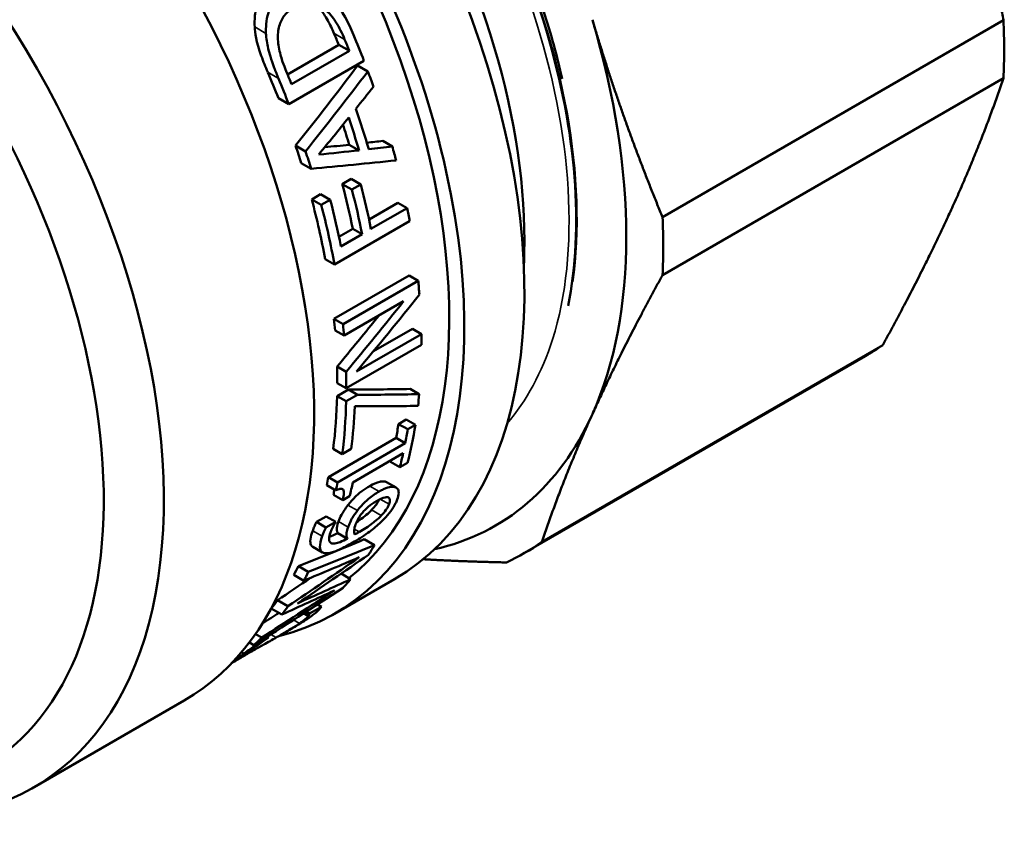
# Model space of a CAD drawing. Header units: millimetres. Extents: x 41 to 198, y 72 to 247.
# Tile 16 of 39: x 167 to 190, y 82 to 101. Entities that reach past the tile are written whole.
import ezdxf

# ---------------------------------------------------------------- set-up
doc = ezdxf.new("R2010")
doc.units = ezdxf.units.MM
doc.layers.add('Видимые тонкие (ГОСТ)', color=7, linetype='Continuous', lineweight=35)
doc.layers.add('Видимый контур (ГОСТ)', color=7, linetype='Continuous', lineweight=50)

msp = doc.modelspace()

# ---------------------------------------------------------------- linework, layer by layer
at = {"layer": 'Видимые тонкие (ГОСТ)'}
for p, q in [((172.402, 100.958), (172.136, 101.112)), ((174.253, 100.816), (174.001, 100.961)), ((172.696, 99.895), (172.444, 100.041)), ((175.458, 90.275), (175.235, 90.403)), ((175.064, 90.181), (174.843, 90.309)), ((175.298, 89.881), (175.091, 90)), ((174.554, 89.733), (174.331, 89.861)), ((175.115, 89.616), (174.888, 89.747)), ((174.334, 89.344), (174.109, 89.474)), ((173.725, 89.128), (173.501, 89.257)), ((174.599, 89.229), (174.48, 89.297)), ((173.191, 87.078), (173.047, 87.161)), ((172.643, 86.745), (172.514, 86.82)), ((171.939, 86.346), (171.916, 86.36))]:
    msp.add_line(p, q, dxfattribs=at)
msp.add_open_spline([(178.07, 91.776), (178.533, 92.312), (178.898, 92.979), (179.146, 93.76), (179.791, 95.796), (179.628, 98.589), (178.686, 101.454), (177.767, 104.246), (176.116, 107.083), (174.104, 109.302), (172.098, 111.515), (169.748, 113.095), (167.584, 113.672), (167.289, 113.751), (166.998, 113.811), (166.712, 113.852)], degree=3, knots=[30.823654, 30.823654, 30.823654, 30.823654, 31.101483, 31.101483, 31.101483, 31.825247, 31.825247, 31.825247, 32.530566, 32.530566, 32.530566, 33.234036, 33.234036, 33.234036, 33.329957, 33.329957, 33.329957, 33.329957], dxfattribs=at)
at = {"layer": 'Видимый контур (ГОСТ)'}
for p, q in [((189.756, 101.266), (181.734, 96.634)), ((172.908, 99.992), (174.116, 100.688)), ((174.365, 100.545), (174.116, 100.688)), ((174.365, 100.545), (173.004, 99.759)), ((172.939, 99.29), (174.706, 100.311)), ((174.8, 100.063), (174.557, 100.203)), ((189.756, 99.903), (181.734, 95.272)), ((172.939, 99.29), (172.693, 99.432)), ((173.333, 98.181), (173.099, 98.316)), ((174.591, 98.205), (174.361, 98.338)), ((175.376, 98.295), (175.148, 98.427)), ((173.462, 97.772), (173.231, 97.906)), ((174.198, 97.414), (174.407, 97.534)), ((174.423, 97.284), (174.198, 97.414)), ((174.632, 97.405), (174.407, 97.534)), ((174.632, 97.405), (174.423, 97.284)), ((173.478, 97.052), (173.687, 97.173)), ((173.912, 97.043), (173.687, 97.173)), ((173.703, 96.922), (173.478, 97.052)), ((173.912, 97.043), (173.703, 96.922)), ((174.826, 96.582), (175.504, 96.974)), ((175.724, 96.847), (175.504, 96.974)), ((175.724, 96.847), (174.873, 96.356)), ((174.014, 95.521), (175.782, 96.542)), ((174.118, 96.174), (174.444, 96.362)), ((174.663, 96.235), (174.165, 95.947)), ((174.663, 96.235), (174.444, 96.362)), ((174.014, 95.521), (173.796, 95.647)), ((174.001, 94.239), (175.769, 95.259)), ((175.983, 95.136), (175.769, 95.259)), ((175.983, 95.136), (174.215, 94.115)), ((174.24, 93.848), (175.639, 94.656)), ((174.215, 94.115), (174.001, 94.239)), ((174.24, 93.848), (174.027, 93.971)), ((176.058, 93.885), (174.534, 93.005)), ((174.929, 93.478), (175.846, 94.007)), ((176.058, 93.885), (175.846, 94.007)), ((174.292, 92.61), (176.06, 93.631)), ((186.916, 93.625), (178.894, 88.994)), ((186.51, 93.365), (178.488, 88.734)), ((174.287, 92.998), (174.075, 93.121)), ((174.292, 92.61), (174.08, 92.732)), ((174.077, 92.427), (174.342, 92.58)), ((174.554, 92.457), (174.289, 92.304)), ((174.554, 92.457), (174.342, 92.58)), ((176.008, 92.47), (175.794, 92.593)), ((174.289, 92.304), (174.077, 92.427)), ((175.522, 91.768), (175.702, 91.872)), ((175.737, 91.644), (175.522, 91.768)), ((175.917, 91.748), (175.702, 91.872)), ((175.917, 91.748), (175.737, 91.644)), ((173.869, 90.52), (175.462, 91.44)), ((175.679, 91.315), (174.086, 90.395)), ((175.679, 91.315), (175.462, 91.44)), ((174.197, 91.062), (173.983, 91.186)), ((174.197, 91.062), (174.405, 91.182)), ((174.446, 90.396), (175.63, 91.08)), ((175.553, 90.754), (175.334, 90.88)), ((175.553, 90.754), (175.734, 90.858)), ((174.086, 90.395), (173.869, 90.52)), ((175.463, 90.272), (175.24, 90.4)), ((174.047, 90.206), (173.83, 90.331)), ((174.207, 89.976), (173.987, 90.103)), ((174.207, 89.976), (174.368, 90.07)), ((173.592, 89.465), (173.819, 89.596)), ((173.814, 89.336), (173.592, 89.465)), ((174.042, 89.468), (173.814, 89.336)), ((174.042, 89.468), (173.819, 89.596)), ((174.318, 89.07), (174.089, 89.202)), ((174.954, 88.918), (174.715, 89.056)), ((173.733, 88.746), (173.504, 88.878)), ((173.397, 88.288), (173.164, 88.423)), ((173.291, 88.083), (173.055, 88.219)), ((174.014, 87.306), (175.429, 88.122)), ((174.393, 88.118), (174.169, 88.248)), ((172.918, 87.48), (172.672, 87.622)), ((172.776, 87.286), (172.526, 87.43)), ((173.709, 87.47), (173.428, 87.308)), ((173.709, 87.47), (173.613, 87.525)), ((173.403, 87.25), (173.288, 87.316)), ((173.414, 87.296), (173.332, 87.344)), ((173.428, 87.308), (173.348, 87.354)), ((173.016, 86.96), (172.755, 86.809)), ((172.301, 86.743), (172.154, 86.827)), ((172.462, 86.75), (172.179, 86.587)), ((172.462, 86.75), (172.432, 86.768)), ((172.118, 86.569), (172.011, 86.63)), ((172.179, 86.587), (172.161, 86.597)), ((171.883, 86.367), (171.826, 86.4)), ((170.479, 85.265), (166.943, 83.223))]:
    msp.add_line(p, q, dxfattribs=at)
for centre, major_axis, ratio, start_param, end_param in [((168.054, 100.896), (7.375, -12.774), 0.57735, 0, 2.476628), ((169.114, 101.509), (-6.625, 11.475), 0.57735, 3.871878, 5.5529), ((166.639, 100.08), (7.375, -12.774), 0.57735, 6.118282, 8.591232), ((166.639, 100.08), (7.125, -12.341), 0.57735, 0.086628, 2.306356), ((163.104, 98.039), (7.375, -12.774), 0.57735, 0, 1.970161), ((159.568, 95.997), (7.375, -12.774), 0.57735, 5.906259, 8.046934), ((158.861, 95.589), (6.875, -11.908), 0.57735, 0, 1.777979), ((170.381, 102.24), (-7.425, 12.86), 0.57735, 3.534292, 4.31969), ((178.635, 107.005), (-7.875, 13.64), 0.57735, 3.873984, 3.979997), ((165.568, 99.461), (-7.125, 12.341), 0.57735, 4.485111, 4.506202), ((165.568, 99.461), (7.275, -12.601), 0.57735, 1.330697, 1.351183), ((165.772, 99.579), (-7.275, 12.601), 0.57735, 4.44579, 4.491951), ((151.136, 91.129), (-30.621, -28.312), 0.267371, 2.098641, 2.165275), ((164.004, 98.558), (-7.125, 12.341), 0.57735, 4.457853, 4.504844), ((164.004, 98.558), (7.275, -12.601), 0.57735, 1.304198, 1.349864), ((164.207, 98.676), (-7.275, 12.601), 0.57735, 4.472289, 4.492775), ((151.136, 91.129), (-31.265, -28.908), 0.267371, 2.08883, 2.153733), ((165.772, 99.579), (-7.275, 12.601), 0.57735, 4.399878, 4.427129), ((151.337, 91.245), (-32.428, -29.589), 0.258794, 2.108258, 2.125698), ((165.278, 99.293), (-7.275, 12.601), 0.57735, 4.310613, 4.382438), ((151.507, 91.343), (-32.036, -29.359), 0.261629, 2.072254, 2.101565), ((165.077, 99.178), (7.275, -12.601), 0.57735, 1.175787, 1.23388), ((165.077, 99.178), (-7.125, 12.341), 0.57735, 4.326058, 4.362308), ((164.004, 98.558), (-7.125, 12.341), 0.57735, 4.340452, 4.372037), ((177.049, 106.09), (32.404, 4.26), 0.225871, 4.581766, 4.599693), ((177.139, 106.142), (32.618, 4.407), 0.225131, 4.60941, 4.620922), ((177.139, 106.142), (33.305, 4.5), 0.225131, 4.612264, 4.629025), ((165.772, 99.579), (-7.275, 12.601), 0.57735, 4.269205, 4.293852), ((164.004, 98.558), (7.275, -12.601), 0.57735, 1.189831, 1.220633), ((177.049, 106.09), (33.086, 4.35), 0.225871, 4.579589, 4.608372), ((176.013, 105.492), (32.195, 3.739), 0.228785, 4.606545, 4.668763), ((164.712, 98.967), (-7.125, 12.341), 0.57735, 4.189021, 4.27097), ((164.921, 99.087), (-7.275, 12.601), 0.57735, 4.183495, 4.263594), ((164.712, 98.967), (7.275, -12.601), 0.57735, 1.041902, 1.122001), ((164.004, 98.558), (-7.125, 12.341), 0.57735, 4.164956, 4.274597), ((164.004, 98.558), (7.275, -12.601), 0.57735, 1.018365, 1.125544), ((164.213, 98.679), (-7.275, 12.601), 0.57735, 4.183495, 4.267136), ((165.772, 99.579), (-7.275, 12.601), 0.57735, 4.159958, 4.183495), ((170.613, 102.374), (7.875, -13.64), 0.57735, 0.732392, 0.838405), ((165.772, 99.579), (-7.275, 12.601), 0.57735, 4.023781, 4.049556), ((163.834, 98.46), (-20.823, -22.892), 0.376363, 1.673225, 1.7494), ((163.362, 98.187), (-21, -22.991), 0.373872, 1.684637, 1.754006), ((163.362, 98.187), (-20.567, -22.517), 0.373872, 1.685306, 1.73671), ((164.004, 98.558), (-7.125, 12.341), 0.57735, 4.030255, 4.05215), ((164.004, 98.558), (7.275, -12.601), 0.57735, 0.886526, 0.907964), ((165.772, 99.579), (-7.275, 12.601), 0.57735, 3.926301, 3.947606), ((178.635, 107.005), (7.875, -13.64), 0.57735, 0, 0.053007), ((164.004, 98.558), (-7.125, 12.341), 0.57735, 3.926287, 3.959418), ((164.004, 98.558), (7.275, -12.601), 0.57735, 0.784709, 0.817157), ((163.732, 98.401), (-22.201, 2.976), 0.225349, 2.099013, 2.175112), ((163.732, 98.401), (22.668, -3.039), 0.225349, 5.240045, 5.314568), ((165.772, 99.579), (-7.275, 12.601), 0.57735, 3.801212, 3.825877), ((164.004, 98.558), (-7.125, 12.341), 0.57735, 3.788077, 3.89984), ((164.004, 98.558), (7.275, -12.601), 0.57735, 0.649367, 0.758807), ((164.212, 98.678), (-7.275, 12.601), 0.57735, 3.790959, 3.880057), ((163.28, 98.14), (-22.36, 3.26), 0.222832, 2.128077, 2.206922), ((170.381, 102.24), (7.425, -12.86), 0.57735, 6.104087, 6.675884), ((165.591, 99.475), (-7.125, 12.341), 0.57735, 3.72488, 3.756564), ((165.591, 99.475), (7.275, -12.601), 0.57735, 0.58751, 0.618519), ((165.772, 99.579), (-7.275, 12.601), 0.57735, 3.674385, 3.760112), ((165.591, 99.475), (7.275, -12.601), 0.57735, 0.532793, 0.564877), ((165.591, 99.475), (-7.125, 12.341), 0.57735, 3.668947, 3.672325), ((163.998, 98.555), (-7.125, 12.341), 0.57735, 3.706267, 3.72488), ((163.998, 98.555), (7.275, -12.601), 0.57735, 0.569298, 0.58751), ((164.407, 98.791), (-7.275, 12.601), 0.57735, 3.674385, 3.70647), ((164.223, 98.685), (-7.275, 12.601), 0.57735, 3.62268, 3.623701), ((147.296, 88.912), (41.31, 10.147), 0.19312, 5.34076, 5.38981), ((170.613, 102.374), (7.875, -13.64), 0.57735, 6.230179, 6.336192), ((147.296, 88.912), (42.18, 10.361), 0.19312, 5.331333, 5.379139), ((165.772, 99.579), (7.275, -12.601), 0.57735, 0.288446, 0.317369), ((185.443, 110.936), (-43.573, -36.139), 0.197313, 1.120967, 1.160385), ((185.783, 111.132), (-42.617, -35.577), 0.201451, 1.107401, 1.147608), ((145.45, 87.846), (44.269, 11.694), 0.185998, 5.342476, 5.380939), ((164.004, 98.558), (7.125, -12.341), 0.57735, 0.33042, 0.355748), ((164.004, 98.558), (7.275, -12.601), 0.57735, 0.340482, 0.365175), ((185.443, 110.936), (-42.675, -35.394), 0.197313, 1.108792, 1.127531), ((142.211, 85.976), (44.333, 11.735), 0.185784, 5.43433, 5.474361), ((165.772, 99.579), (7.275, -12.601), 0.57735, 0.177658, 0.208207), ((188.786, 112.866), (-40.963, -34.605), 0.209026, 0.983722, 1.038209), ((189.1, 113.048), (-43.08, -35.849), 0.199429, 1.011452, 1.053633), ((141.646, 85.65), (43.952, 11.493), 0.187057, 5.449352, 5.490045), ((164.004, 98.558), (7.125, -12.341), 0.57735, 0.222594, 0.250426), ((164.004, 98.558), (7.275, -12.601), 0.57735, 0.235549, 0.262601), ((189.1, 113.048), (-42.191, -35.11), 0.199429, 1.003075, 1.013007), ((165.371, 99.347), (7.275, -12.601), 0.57735, 0.112178, 0.114313), ((164.004, 98.558), (7.275, -12.601), 0.57735, 0.123172, 0.152676), ((164.405, 98.79), (7.275, -12.601), 0.57735, 0.112, 0.114313)]:
    msp.add_ellipse(centre, major_axis=major_axis, ratio=ratio, start_param=start_param, end_param=end_param, dxfattribs=at)
for points, knots in [([(166.651, 114.041), (167.398, 113.953), (168.181, 113.74), (169.983, 112.988), (171.028, 112.36), (173.029, 110.792), (174.009, 109.831), (175.779, 107.705), (176.592, 106.514), (177.955, 104.055), (178.522, 102.757), (179.106, 100.952), (179.254, 100.417), (179.374, 99.888)], [0.509705, 0.509705, 0.509705, 0.509705, 0.835834, 0.835834, 1.25828, 1.25828, 1.681843, 1.681843, 2.104607, 2.104607, 2.526856, 2.526856, 2.704475, 2.704475, 2.704475, 2.704475]), ([(179.614, 95.112), (179.781, 96.306), (179.74, 97.661), (179.48, 99.093), (178.969, 101.903), (177.615, 104.985), (175.738, 107.576), (173.924, 110.081), (171.638, 112.107), (169.395, 113.179), (168.46, 113.625), (167.536, 113.905), (166.659, 114.015)], [24.965781, 24.965781, 24.965781, 24.965781, 25.336907, 25.336907, 25.336907, 26.065294, 26.065294, 26.065294, 26.769482, 26.769482, 26.769482, 27.063002, 27.063002, 27.063002, 27.063002]), ([(166.661, 114.01), (167.141, 113.95), (167.634, 113.838), (168.137, 113.674), (170.329, 112.958), (172.668, 111.256), (174.632, 108.96), (176.595, 106.666), (178.167, 103.797), (179.002, 101.015), (179.709, 98.656), (179.881, 96.374), (179.511, 94.548)], [-33.344533, -33.344533, -33.344533, -33.344533, -33.184052, -33.184052, -33.184052, -32.48392, -32.48392, -32.48392, -31.783947, -31.783947, -31.783947, -31.190219, -31.190219, -31.190219, -31.190219]), ([(172.136, 101.112), (172.13, 101.232), (172.135, 101.35), (172.173, 101.573), (172.21, 101.704), (172.324, 101.891), (172.371, 101.948), (172.475, 102.046), (172.532, 102.087), (172.593, 102.122)], [0, 0, 0, 0, 0.0366463, 0.0366463, 0.0719206, 0.0719206, 0.0905764, 0.0905764, 0.1088944, 0.1088944, 0.1088944, 0.1088944]), ([(172.868, 101.963), (172.792, 101.919), (172.721, 101.865), (172.601, 101.737), (172.552, 101.667), (172.473, 101.501), (172.423, 101.367), (172.4, 101.103), (172.399, 101.031), (172.402, 100.958)], [-0.201068, -0.201068, -0.201068, -0.201068, -0.1395737, -0.1395737, -0.082412, -0.082412, -0.0221537, -0.0221537, 0, 0, 0, 0]), ([(174.461, 100.922), (174.267, 101.387), (174.12, 101.577), (173.969, 101.738), (173.93, 101.775), (173.89, 101.811)], [-0.07008612, -0.07008612, -0.07008612, -0.07008612, -0.01739488, -0.01739488, 0, 0, 0, 0]), ([(172.684, 100.812), (172.678, 100.922), (172.686, 101.03), (172.74, 101.225), (172.781, 101.307), (172.867, 101.416), (172.9, 101.45), (172.955, 101.497), (172.974, 101.512), (173.015, 101.54), (173.037, 101.554), (173.059, 101.567)], [-0.1000394, -0.1000394, -0.1000394, -0.1000394, -0.066582, -0.066582, -0.0351245, -0.0351245, -0.0182459, -0.0182459, -0.0092905, -0.0092905, 0, 0, 0, 0]), ([(174.001, 100.961), (173.958, 101.063), (173.91, 101.164), (173.791, 101.376), (173.743, 101.442), (173.665, 101.541), (173.611, 101.597), (173.553, 101.646)], [0, 0, 0, 0, 0.0335012, 0.0335012, 0.0746921, 0.0746921, 0.1438484, 0.1438484, 0.1438484, 0.1438484]), ([(173.806, 101.502), (173.934, 101.397), (174.013, 101.278), (174.127, 101.097), (174.195, 100.955), (174.253, 100.816)], [-0.06652654, -0.06652654, -0.06652654, -0.06652654, -0.04593507, -0.04593507, 0, 0, 0, 0]), ([(172.444, 100.041), (172.391, 100.166), (172.337, 100.298), (172.166, 100.771), (172.144, 100.969), (172.136, 101.112)], [0, 0, 0, 0, 0.0413467, 0.0413467, 0.1523159, 0.1523159, 0.1523159, 0.1523159]), ([(172.402, 100.958), (172.407, 100.84), (172.427, 100.719), (172.478, 100.49), (172.517, 100.354), (172.628, 100.062), (172.662, 99.977), (172.696, 99.895)], [-0.1649597, -0.1649597, -0.1649597, -0.1649597, -0.0947821, -0.0947821, -0.0271581, -0.0271581, 0, 0, 0, 0]), ([(172.893, 100.03), (172.804, 100.242), (172.764, 100.374), (172.712, 100.571), (172.692, 100.691), (172.684, 100.812)], [-0.06092972, -0.06092972, -0.06092972, -0.06092972, -0.03681822, -0.03681822, 0, 0, 0, 0]), ([(174.843, 90.309), (174.929, 90.359), (175.009, 90.394), (175.103, 90.415), (175.137, 90.421), (175.195, 90.418), (175.217, 90.413), (175.235, 90.403)], [0, 0, 0, 0, 0.03658647, 0.03658647, 0.04868693, 0.04868693, 0.05786104, 0.05786104, 0.05786104, 0.05786104]), ([(174.047, 90.206), (174.08, 90.222), (174.114, 90.236), (174.163, 90.246), (174.181, 90.246), (174.211, 90.234), (174.22, 90.222), (174.235, 90.179), (174.235, 90.141), (174.227, 90.064), (174.218, 90.02), (174.207, 89.976)], [-0.07034725, -0.07034725, -0.07034725, -0.07034725, -0.05667967, -0.05667967, -0.04695071, -0.04695071, -0.03657647, -0.03657647, -0.01887525, -0.01887525, 0, 0, 0, 0]), ([(174.331, 89.861), (174.381, 89.926), (174.436, 89.989), (174.529, 90.08), (174.584, 90.13), (174.72, 90.234), (174.783, 90.274), (174.843, 90.309)], [0, 0, 0, 0, 0.02544338, 0.02544338, 0.0394266, 0.0394266, 0.05118468, 0.05118468, 0.05118468, 0.05118468]), ([(175.064, 90.181), (174.983, 90.134), (174.897, 90.076), (174.761, 89.962), (174.702, 89.907), (174.61, 89.803), (174.581, 89.768), (174.554, 89.733)], [-0.08790198, -0.08790198, -0.08790198, -0.08790198, -0.04175753, -0.04175753, -0.01380255, -0.01380255, 0, 0, 0, 0]), ([(175.458, 90.275), (175.428, 90.291), (175.388, 90.295), (175.302, 90.284), (175.247, 90.271), (175.134, 90.219), (175.099, 90.201), (175.064, 90.181)], [-0.09382464, -0.09382464, -0.09382464, -0.09382464, -0.05062498, -0.05062498, -0.01496488, -0.01496488, 0, 0, 0, 0]), ([(175.491, 89.991), (175.512, 90.048), (175.525, 90.1), (175.526, 90.187), (175.516, 90.22), (175.485, 90.257), (175.472, 90.267), (175.458, 90.275)], [-0.0653557, -0.0653557, -0.0653557, -0.0653557, -0.03833534, -0.03833534, -0.01284132, -0.01284132, 0, 0, 0, 0]), ([(174.652, 89.658), (174.676, 89.687), (174.701, 89.716), (174.759, 89.776), (174.787, 89.801), (174.869, 89.87), (174.935, 89.914), (175, 89.952)], [-0.04504815, -0.04504815, -0.04504815, -0.04504815, -0.03702858, -0.03702858, -0.02754729, -0.02754729, 0, 0, 0, 0]), ([(174.888, 89.747), (174.929, 89.79), (174.968, 89.835), (175.013, 89.898), (175.028, 89.922), (175.049, 89.96), (175.055, 89.973), (175.061, 89.986)], [0, 0, 0, 0, 0.01792895, 0.01792895, 0.02625922, 0.02625922, 0.03084387, 0.03084387, 0.03084387, 0.03084387]), ([(175, 89.952), (175.072, 89.993), (175.146, 90.029), (175.245, 90.052), (175.269, 90.047), (175.304, 90.029), (175.315, 90.013), (175.322, 89.959), (175.313, 89.922), (175.298, 89.881)], [-0.07081785, -0.07081785, -0.07081785, -0.07081785, -0.05077524, -0.05077524, -0.03654331, -0.03654331, -0.0197581, -0.0197581, 0, 0, 0, 0]), ([(175.181, 89.535), (175.24, 89.595), (175.292, 89.657), (175.385, 89.782), (175.422, 89.844), (175.467, 89.933), (175.48, 89.962), (175.491, 89.991)], [-0.06540481, -0.06540481, -0.06540481, -0.06540481, -0.03976785, -0.03976785, -0.01358914, -0.01358914, 0, 0, 0, 0]), ([(174.109, 89.474), (174.128, 89.523), (174.151, 89.577), (174.196, 89.664), (174.215, 89.695), (174.269, 89.778), (174.299, 89.82), (174.331, 89.861)], [0, 0, 0, 0, 0.02345742, 0.02345742, 0.03684338, 0.03684338, 0.05017278, 0.05017278, 0.05017278, 0.05017278]), ([(174.554, 89.733), (174.511, 89.676), (174.47, 89.618), (174.426, 89.544), (174.397, 89.493), (174.353, 89.393), (174.343, 89.368), (174.334, 89.344)], [-0.1388838, -0.1388838, -0.1388838, -0.1388838, -0.0448703, -0.0448703, -0.011517, -0.011517, 0, 0, 0, 0]), ([(174.534, 89.462), (174.584, 89.494), (174.633, 89.528), (174.704, 89.583), (174.749, 89.618), (174.827, 89.687), (174.859, 89.717), (174.888, 89.747)], [0.02294951, 0.02294951, 0.02294951, 0.02294951, 0.04379557, 0.04379557, 0.05518588, 0.05518588, 0.06289085, 0.06289085, 0.06289085, 0.06289085]), ([(175.298, 89.881), (175.29, 89.86), (175.28, 89.838), (175.255, 89.793), (175.24, 89.769), (175.194, 89.702), (175.156, 89.658), (175.115, 89.616)], [-0.03705795, -0.03705795, -0.03705795, -0.03705795, -0.02712999, -0.02712999, -0.01765398, -0.01765398, 0, 0, 0, 0]), ([(173.501, 89.257), (173.513, 89.29), (173.526, 89.324), (173.551, 89.384), (173.568, 89.422), (173.592, 89.465)], [0, 0, 0, 0, 0.01538672, 0.01538672, 0.02595859, 0.02595859, 0.02595859, 0.02595859]), ([(173.919, 89.216), (173.952, 89.31), (173.994, 89.384), (174.023, 89.433), (174.031, 89.446), (174.039, 89.458)], [-0.01956501, -0.01956501, -0.01956501, -0.01956501, -0.00482398, -0.00482398, 0, 0, 0, 0]), ([(174.089, 89.202), (174.076, 89.227), (174.068, 89.257), (174.067, 89.326), (174.072, 89.378), (174.109, 89.474)], [0, 0, 0, 0, 0.02595403, 0.02595403, 0.04810127, 0.04810127, 0.04810127, 0.04810127]), ([(174.446, 88.979), (174.558, 89.044), (174.679, 89.119), (174.902, 89.281), (174.995, 89.357), (175.109, 89.462), (175.146, 89.498), (175.181, 89.535)], [-0.08212752, -0.08212752, -0.08212752, -0.08212752, -0.04650372, -0.04650372, -0.015499, -0.015499, 0, 0, 0, 0]), ([(174.511, 89.407), (174.533, 89.464), (174.559, 89.515), (174.595, 89.58), (174.621, 89.618), (174.652, 89.658)], [-0.02705302, -0.02705302, -0.02705302, -0.02705302, -0.01560828, -0.01560828, 0, 0, 0, 0]), ([(175.115, 89.616), (175.086, 89.585), (175.055, 89.555), (174.978, 89.487), (174.933, 89.451), (174.812, 89.358), (174.702, 89.289), (174.599, 89.229)], [-0.06224882, -0.06224882, -0.06224882, -0.06224882, -0.05484909, -0.05484909, -0.04398212, -0.04398212, 0, 0, 0, 0]), ([(173.504, 88.878), (173.484, 88.89), (173.469, 88.907), (173.449, 88.954), (173.44, 88.993), (173.456, 89.118), (173.475, 89.185), (173.501, 89.257)], [0.01621534, 0.01621534, 0.01621534, 0.01621534, 0.03771345, 0.03771345, 0.06099456, 0.06099456, 0.08049559, 0.08049559, 0.08049559, 0.08049559]), ([(173.814, 89.336), (173.802, 89.314), (173.774, 89.261), (173.735, 89.157), (173.73, 89.143), (173.725, 89.128)], [-0.04680084, -0.04680084, -0.04680084, -0.04680084, -0.00674281, -0.00674281, 0, 0, 0, 0]), ([(174.318, 89.07), (174.259, 89.04), (174.201, 89.013), (174.102, 88.975), (174.058, 88.963), (173.963, 88.951), (173.934, 88.964), (173.893, 89), (173.884, 89.032), (173.888, 89.116), (173.901, 89.164), (173.919, 89.216)], [-0.1019925, -0.1019925, -0.1019925, -0.1019925, -0.0862203, -0.0862203, -0.072473, -0.072473, -0.0514431, -0.0514431, -0.0244345, -0.0244345, 0, 0, 0, 0]), ([(174.334, 89.344), (174.315, 89.292), (174.302, 89.245), (174.292, 89.161), (174.297, 89.129), (174.307, 89.094), (174.312, 89.081), (174.318, 89.07)], [-0.04782866, -0.04782866, -0.04782866, -0.04782866, -0.03043486, -0.03043486, -0.01163155, -0.01163155, 0, 0, 0, 0]), ([(174.489, 89.168), (174.474, 89.206), (174.475, 89.244), (174.48, 89.309), (174.492, 89.355), (174.511, 89.407)], [-0.04095098, -0.04095098, -0.04095098, -0.04095098, -0.02483582, -0.02483582, 0, 0, 0, 0]), ([(174.599, 89.229), (174.564, 89.209), (174.544, 89.198), (174.521, 89.186), (174.505, 89.177), (174.489, 89.168)], [-0.009828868, -0.009828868, -0.009828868, -0.009828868, -0.00709691, -0.00709691, 0, 0, 0, 0]), ([(173.725, 89.128), (173.691, 89.03), (173.67, 88.943), (173.673, 88.822), (173.688, 88.776), (173.743, 88.739), (173.764, 88.732), (173.788, 88.729)], [-0.1127008, -0.1127008, -0.1127008, -0.1127008, -0.0598753, -0.0598753, -0.0184738, -0.0184738, 0, 0, 0, 0]), ([(173.788, 88.729), (173.842, 88.723), (173.911, 88.734), (174.077, 88.789), (174.177, 88.835), (174.334, 88.916), (174.39, 88.947), (174.446, 88.979)], [-0.1102831, -0.1102831, -0.1102831, -0.1102831, -0.0692103, -0.0692103, -0.0240273, -0.0240273, 0, 0, 0, 0]), ([(173.391, 87.193), (173.487, 87.259), (173.54, 87.299), (173.6, 87.352), (173.609, 87.36), (173.617, 87.368)], [-0.06147612, -0.06147612, -0.06147612, -0.06147612, -0.00916515, -0.00916515, 0, 0, 0, 0]), ([(173.617, 87.368), (173.659, 87.407), (173.671, 87.422), (173.7, 87.459), (173.705, 87.465), (173.709, 87.47)], [-0.05178807, -0.05178807, -0.05178807, -0.05178807, -0.00722908, -0.00722908, 0, 0, 0, 0]), ([(173.016, 86.96), (173.108, 87.013), (173.2, 87.069), (173.326, 87.149), (173.36, 87.172), (173.391, 87.193)], [-0.06987071, -0.06987071, -0.06987071, -0.06987071, -0.01991348, -0.01991348, 0, 0, 0, 0]), ([(173.403, 87.25), (173.388, 87.231), (173.354, 87.194), (173.227, 87.103), (173.209, 87.09), (173.191, 87.078)], [-0.0888687, -0.0888687, -0.0888687, -0.0888687, -0.011665, -0.011665, 0, 0, 0, 0]), ([(173.414, 87.296), (173.418, 87.294), (173.428, 87.288), (173.409, 87.258), (173.406, 87.254), (173.403, 87.25)], [-0.05890913, -0.05890913, -0.05890913, -0.05890913, -0.00800694, -0.00800694, 0, 0, 0, 0]), ([(173.191, 87.078), (173.134, 87.039), (173.066, 86.995), (172.887, 86.886), (172.798, 86.835), (172.706, 86.781), (172.675, 86.764), (172.643, 86.745)], [-0.05268331, -0.05268331, -0.05268331, -0.05268331, -0.03454674, -0.03454674, -0.01138039, -0.01138039, 0, 0, 0, 0]), ([(172.643, 86.745), (172.547, 86.691), (172.448, 86.635), (172.272, 86.536), (172.207, 86.5), (172.11, 86.445), (172.076, 86.425), (172.025, 86.396), (172.008, 86.386), (171.973, 86.366), (171.956, 86.356), (171.939, 86.346)], [-0.07980781, -0.07980781, -0.07980781, -0.07980781, -0.05018523, -0.05018523, -0.02729023, -0.02729023, -0.01414188, -0.01414188, -0.00719577, -0.00719577, 0, 0, 0, 0]), ([(172.137, 86.516), (172.192, 86.556), (172.269, 86.61), (172.422, 86.719), (172.435, 86.728), (172.448, 86.737)], [-0.06016387, -0.06016387, -0.06016387, -0.06016387, -0.00489307, -0.00489307, 0, 0, 0, 0]), ([(171.764, 86.254), (171.819, 86.292), (171.918, 86.361), (172.097, 86.488), (172.117, 86.502), (172.137, 86.516)], [-0.08044457, -0.08044457, -0.08044457, -0.08044457, -0.00876941, -0.00876941, 0, 0, 0, 0]), ([(172.179, 86.587), (172.11, 86.535), (172.019, 86.466), (171.912, 86.388), (171.898, 86.377), (171.883, 86.367)], [-0.05088046, -0.05088046, -0.05088046, -0.05088046, -0.00700803, -0.00700803, 0, 0, 0, 0]), ([(171.591, 86.139), (171.592, 86.139), (171.593, 86.14), (171.609, 86.15), (171.639, 86.17), (171.723, 86.226), (171.743, 86.24), (171.764, 86.254)], [-0.06413623, -0.06413623, -0.06413623, -0.06413623, -0.06093178, -0.06093178, -0.0131899, -0.0131899, 0, 0, 0, 0]), ([(171.939, 86.346), (171.846, 86.293), (171.764, 86.245), (171.678, 86.193), (171.652, 86.178), (171.63, 86.164)], [-0.11419954, -0.11419954, -0.11419954, -0.11419954, -0.05237804, -0.05237804, -0.03002617, -0.03002617, -0.03002617, -0.03002617])]:
    msp.add_open_spline(points, degree=3, knots=knots, dxfattribs=at)
for points, weights in [([(189.756, 101.266), (189.257, 103.859), (188.568, 106.178)], [1.0006463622, 1.01536642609, 1]), ([(180.082, 101.279), (180.772, 98.96), (181.734, 96.634)], [1, 1.01538523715, 1.00068343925]), ([(188.568, 96.898), (189.257, 98.421), (189.756, 99.903)], [1, 1.01536642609, 1.0006463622]), ([(186.916, 93.625), (187.879, 95.375), (188.568, 96.898)], [1.0006463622, 1.01536642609, 1]), ([(181.734, 95.272), (180.772, 93.522), (180.082, 91.999)], [1.00068343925, 1.01538523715, 1]), ([(180.082, 91.999), (179.393, 90.476), (178.894, 88.994)], [1, 1.01538523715, 1.00068343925]), ([(178.059, 88.512), (177.028, 88.533), (176.098, 88.587)], [1.00068343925, 1.00822798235, 1.00784925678])]:
    msp.add_rational_spline(points, weights, degree=2, dxfattribs=at)
for points in [[(178.476, 95.669), (178.475, 95.606), (178.473, 95.542), (178.471, 95.479)], [(175.235, 90.403), (175.237, 90.402), (175.239, 90.401), (175.24, 90.4)], [(173.987, 90.103), (173.998, 90.145), (174.007, 90.188), (174.012, 90.226)], [(173.891, 89.114), (173.952, 89.135), (174.02, 89.166), (174.089, 89.202)], [(171.883, 86.367), (171.825, 86.324), (171.741, 86.263), (171.644, 86.194)]]:
    msp.add_open_spline(points, degree=3, dxfattribs=at)

doc.saveas('drawing.dxf')
